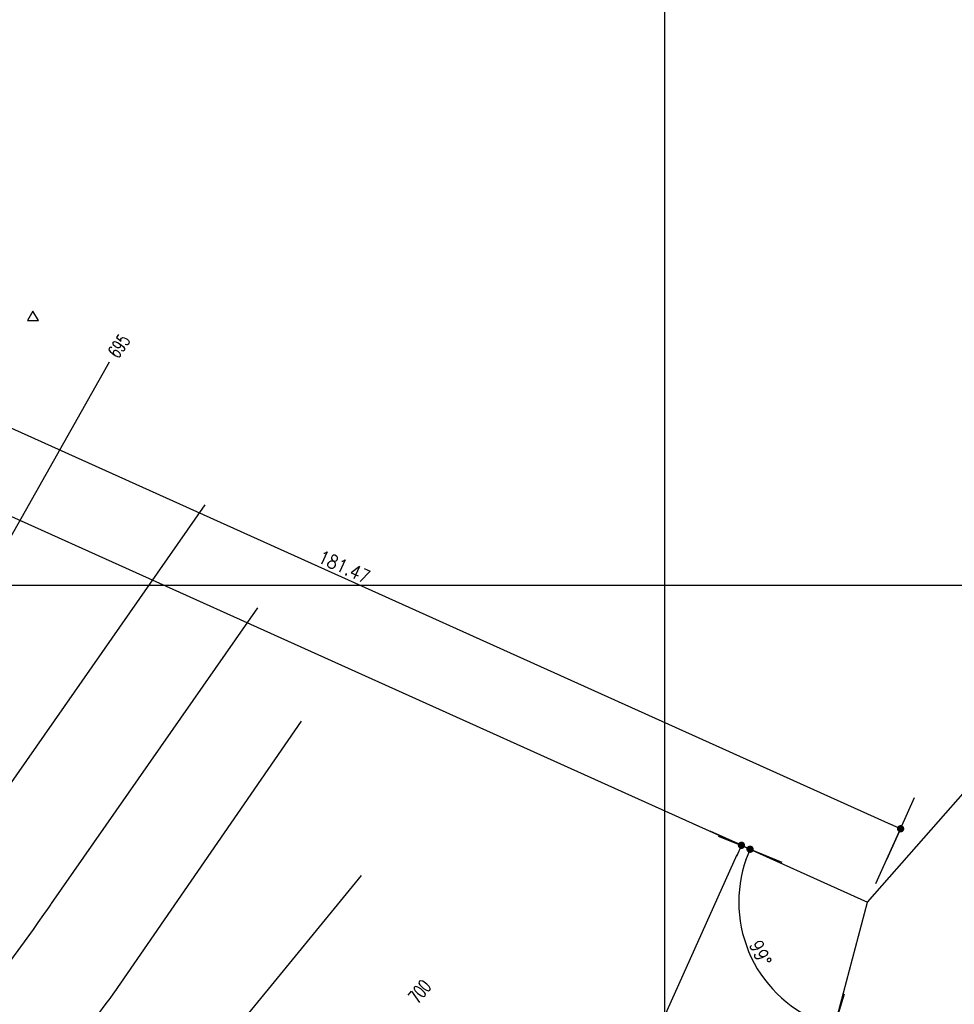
# Model space of a CAD drawing. Header units: millimetres. Extents: x 196436 to 199900, y 8705373 to 8708636.
# Tile 236 of 241: x 199505 to 199643, y 8707838 to 8707983. Entities that reach past the tile are written whole.
import ezdxf
from ezdxf.enums import TextEntityAlignment as Align

# ---------------------------------------------------------------- set-up
doc = ezdxf.new("R2010")
doc.units = ezdxf.units.MM
doc.header["$LTSCALE"] = 5
for name, color, linetype in [('$CURVAS1', 30, 'Continuous'), ('$CURVAS2', 40, 'Continuous'), ('CERCA', 3, 'CERCA_LINE'), ('DIM', 7, 'Continuous'), ('LCHAMADA', 3, 'Continuous'), ('MALHA', 9, 'Continuous'), ('TEXTO$CURVA', 2, 'Continuous'), ('TXT_COORD', 3, 'Continuous')]:
    doc.layers.add(name, color=color, linetype=linetype)
doc.styles.add('GEOSIS', font='ROMANS.SHX')
doc.styles.add('ROMANS', font='romans.shx', dxfattribs={"width": 0.85})
doc.linetypes.add('CERCA_LINE', pattern='A,0.5,-0.2,["X",Standard,S=0.1,R=0,X=-0.1,Y=-0.05],-0.25', length=0.95)
doc.dimstyles.new('COTA-500-EXTERNA', dxfattribs={"dimtxt": 2, "dimasz": 1.5, "dimexe": 0, "dimexo": 3, "dimgap": 0.5, "dimtad": 1, "dimzin": 4, "dimdsep": 46, "dimtxsty": 'ROMANS', "dimblk1": 'DOT1', "dimblk2": 'DOT1', "dimsah": 1, "dimcen": 0.2, "dimclrd": 256, "dimclre": 256, "dimclrt": 2, "dimadec": 0, "dimazin": 0, "dimtfac": 1, "dimtix": 1, "dimtmove": 2, "dimatfit": 3, "dimldrblk": 'DOT1', "dimfxl": 0, "dimtvp": 0.025, "dimtolj": 1, "dimtzin": 4, "dimlwd": -1, "dimlwe": -1, "dimarcsym": 0})

# ---------------------------------------------------------------- blocks, each defined once
blk = doc.blocks.new('DOT1')
for q in [(0, 3.36), (0, -3.36)]:
    blk.add_line((0, 0), q)
at = {"linetype": 'ByBlock'}
blk.add_line((0, 0), (-1.2, 0), dxfattribs=at)
at = {"color": 0, "linetype": 'ByBlock', "const_width": 0.36}
blk.add_lwpolyline([(-0.18, 0, 1), (0.18, 0, 1)], format="xyb", close=True, dxfattribs=at)
blk = doc.blocks.new('*D144')
at = {"layer": 'Defpoints', "color": 0}
for p in [(199629.98, 8707853.2, -1), (199160.46, 8707754.35, -1), (199553.97, 8707587.89), (199556.52, 8707575.91, -1), (199556.52, 8707575.91, -1)]:
    blk.add_point(p, dxfattribs=at)
at = {"layer": 'DIM'}
blk.add_arc((199556.52, 8707575.91), 12.25, 82.1817, 148.7264, dxfattribs=at)
at = {"layer": 'DIM', "xscale": 1.5, "yscale": 1.5, "zscale": 1.5}
for p, rotation in [((199559.66, 8707587.75), 348.6719272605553), ((199545.35, 8707580.94), 242.2361372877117)]:
    blk.add_blockref('DOT1', p, dxfattribs=dict(at, rotation=rotation))
at = {"layer": 'DIM', "color": 2, "insert": (199550.61, 8707588.32), "char_height": 2, "attachment_point": 5, "rotation": 25.454, "style": 'ROMANS'}
blk.add_mtext('\\A1;81°', dxfattribs=at)
blk = doc.blocks.new('*D145')
at = {"layer": 'Defpoints', "color": 0}
for p in [(199276.71, 8708012.37, -1), (199629.98, 8707853.2, -1), (199629.98, 8707853.2, -1), (199611.21, 8707850.27), (199556.52, 8707575.91, -1)]:
    blk.add_point(p, dxfattribs=at)
at = {"layer": 'DIM'}
blk.add_arc((199629.98, 8707853.2), 19, 160.2694, 250.6387, dxfattribs=at)
at = {"layer": 'DIM', "xscale": 1.5, "yscale": 1.5, "zscale": 1.5}
for p, rotation in [((199612.65, 8707861.01), 68.00762625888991), ((199625.12, 8707834.83), 342.9004382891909)]:
    blk.add_blockref('DOT1', p, dxfattribs=dict(at, rotation=rotation))
at = {"layer": 'DIM', "color": 2, "insert": (199614.18, 8707845.68), "char_height": 2, "attachment_point": 5, "rotation": 295.454, "style": 'ROMANS'}
blk.add_mtext('\\A1;99°', dxfattribs=at)
blk = doc.blocks.new('*D148')
at = {"layer": 'Defpoints', "color": 0}
for p in [(199452.2, 8707900.4), (199634.86, 8707864.03), (199629.98, 8707853.2, -1)]:
    blk.add_point(p, dxfattribs=at)
at = {"layer": 'DIM'}
for p, q in [((199453.44, 8707903.13), (199469.4, 8707938.58)), ((199470.77, 8707937.96), (199633.49, 8707864.65)), ((199631.21, 8707855.94), (199634.86, 8707864.03))]:
    blk.add_line(p, q, dxfattribs=at)
at = {"layer": 'DIM', "xscale": 1.5, "yscale": 1.5, "zscale": 1.5}
for p, rotation in [((199469.4, 8707938.58), 155.7458953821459), ((199634.86, 8707864.03), 335.7458953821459)]:
    blk.add_blockref('DOT1', p, dxfattribs=dict(at, rotation=rotation))
at = {"layer": 'DIM', "color": 2, "insert": (199552.75, 8707902.67), "char_height": 2, "attachment_point": 5, "rotation": 335.7459, "style": 'ROMANS'}
blk.add_mtext('\\A1;181.47', dxfattribs=at)
blk = doc.blocks.new('*D149')
at = {"layer": 'Defpoints', "color": 0}
for p in [(199276.71, 8708012.37, -1), (199276.71, 8708012.37, -1), (199278.88, 8707990.79), (199629.98, 8707853.2, -1), (199160.46, 8707754.35, -1)]:
    blk.add_point(p, dxfattribs=at)
at = {"layer": 'DIM'}
blk.add_arc((199276.71, 8708012.37), 21.69, 249.7088, 331.783, dxfattribs=at)
at = {"layer": 'DIM', "xscale": 1.5, "yscale": 1.5, "zscale": 1.5}
for p, rotation in [((199296.49, 8708003.46), 63.76443569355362), ((199267.8, 8707992.6), 157.7273550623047)]:
    blk.add_blockref('DOT1', p, dxfattribs=dict(at, rotation=rotation))
at = {"layer": 'DIM', "color": 2, "insert": (199283.86, 8707993.49), "char_height": 2, "attachment_point": 5, "rotation": 20.7459, "style": 'ROMANS'}
blk.add_mtext('\\A1;90°', dxfattribs=at)
blk = doc.blocks.new('*D150')
at = {"layer": 'Defpoints', "color": 0}
for p in [(199276.71, 8708012.37, -1), (199175.31, 8707765.04), (199160.46, 8707754.35, -1), (199160.46, 8707754.35, -1), (199556.52, 8707575.91, -1)]:
    blk.add_point(p, dxfattribs=at)
at = {"layer": 'DIM'}
blk.add_arc((199160.46, 8707754.35), 18.3, 340.4437, 61.0481, dxfattribs=at)
at = {"layer": 'DIM', "xscale": 1.5, "yscale": 1.5, "zscale": 1.5}
for p, rotation in [((199167.98, 8707771.04), 153.3969975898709), ((199177.14, 8707746.83), 248.0947931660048)]:
    blk.add_blockref('DOT1', p, dxfattribs=dict(at, rotation=rotation))
at = {"layer": 'DIM', "color": 2, "insert": (199178.97, 8707761.37), "char_height": 2, "attachment_point": 5, "rotation": 290.7459, "style": 'ROMANS'}
blk.add_mtext('\\A1;90°', dxfattribs=at)
blk = doc.blocks.new('*D152')
at = {"layer": 'Defpoints', "color": 0}
for p in [(199601.47, 8707866.05, -1), (199611.38, 8707861.59), (199558.58, 8707770.87)]:
    blk.add_point(p, dxfattribs=at)
at = {"layer": 'DIM'}
for p, q in [((199604.2, 8707864.82), (199611.38, 8707861.59)), ((199569.11, 8707767.77), (199610.76, 8707860.22)), ((199561.32, 8707769.63), (199568.49, 8707766.4))]:
    blk.add_line(p, q, dxfattribs=at)
at = {"layer": 'DIM', "xscale": 1.5, "yscale": 1.5, "zscale": 1.5}
for p, rotation in [((199611.38, 8707861.59), 65.74589538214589), ((199568.49, 8707766.4), 245.7458953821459)]:
    blk.add_blockref('DOT1', p, dxfattribs=dict(at, rotation=rotation))
at = {"layer": 'DIM', "color": 2, "insert": (199588.57, 8707814.61), "char_height": 2, "attachment_point": 5, "rotation": 65.7459, "style": 'ROMANS'}
blk.add_mtext('\\A1;104.40', dxfattribs=at)

msp = doc.modelspace()

# ---------------------------------------------------------------- linework, layer by layer
at = {"layer": '$CURVAS1'}
msp.add_polyline3d([(199518.097, 8707932.895, 695), (199488.053, 8707879.684, 695)], dxfattribs=at)
at = {"layer": '$CURVAS2'}
for points in [[(199532.184, 8707911.83, 696), (199500.3, 8707866.146, 696), (199500.289, 8707866.13, 696), (199499.931, 8707865.618, 696), (199498.93, 8707864.194, 696), (199497.007, 8707861.443, 696), (199495.418, 8707859.209, 696), (199494.072, 8707857.29, 696), (199491.91, 8707854.225, 696), (199491.137, 8707853.136, 696), (199488.398, 8707849.24, 696), (199488.206, 8707848.974, 696), (199487.279, 8707847.669, 696), (199485.257, 8707844.848, 696), (199484.848, 8707844.255, 696), (199482.293, 8707840.754, 696), (199481.254, 8707839.271, 696), (199479.322, 8707836.672, 696)], [(199539.958, 8707896.635, 697), (199509.525, 8707852.986, 697), (199509.464, 8707852.899, 697), (199509.253, 8707852.596, 697), (199508.931, 8707852.136, 697), (199508.383, 8707851.352, 697), (199507.564, 8707850.183, 697), (199506.844, 8707849.159, 697), (199504.615, 8707846.058, 697), (199503.249, 8707844.175, 697), (199501.632, 8707842.001, 697), (199499.543, 8707839.191, 697), (199498.628, 8707837.988, 697)], [(199546.433, 8707879.908, 698), (199518.751, 8707839.827, 698), (199518.71, 8707839.769, 698), (199518.159, 8707838.999, 698), (199517.581, 8707838.222, 698), (199515.118, 8707834.909, 698)], [(199555.26, 8707857.107, 699), (199527.143, 8707822.727, 699)]]:
    msp.add_polyline3d(points, dxfattribs=at)
at = {"layer": 'CERCA', "color": 2, "ltscale": 2}
for p in [(199276.71, 8708012.372), (199556.52, 8707575.905)]:
    msp.add_line(p, (199629.982, 8707853.205), dxfattribs=at)
at = {"layer": 'LCHAMADA'}
msp.add_lwpolyline([(199629.982, 8707853.205), (199646.615, 8707872.09), (199675.509, 8707872.09)], dxfattribs=at)
at = {"layer": 'MALHA'}
for p, q in [((199600, 8708300), (199600, 8706900)), ((199600, 8708300), (199600, 8706900)), ((199000, 8707900), (199900, 8707900))]:
    msp.add_line(p, q, dxfattribs=at)
at = {"layer": 'TXT_COORD'}
msp.add_lwpolyline([(199506.841, 8707940.442), (199506.039, 8707939.052), (199507.644, 8707939.052)], close=True, dxfattribs=at)

# ---------------------------------------------------------------- texts
at = {"layer": 'TEXTO$CURVA', "style": 'GEOSIS', "width": 0.65}
for s, rotation, p in [('695', 55.8068, (199520.845, 8707934.377, 347.5)), ('700', 50.7205, (199565.151, 8707838.986, 350))]:
    msp.add_text(s, height=2, rotation=rotation, dxfattribs=at).set_placement(p, align=Align.BOTTOM_CENTER)

# ---------------------------------------------------------------- dimensions: what is measured, and where the dimension line sits
at = {"layer": 'DIM'}
for base, line1, line2, picture, middle in [((199278.882, 8707990.79), ((199276.71, 8708012.372), (199629.982, 8707853.205)), ((199160.458, 8707754.352), (199276.71, 8708012.372)), '*D149', (199283.862, 8707993.49, 1)), ((199175.31, 8707765.043), ((199160.458, 8707754.352), (199276.71, 8708012.372)), ((199160.458, 8707754.352), (199556.52, 8707575.905)), '*D150', (199178.974, 8707761.366, 1)), ((199611.205, 8707850.27), ((199276.71, 8708012.372), (199629.982, 8707853.205)), ((199556.52, 8707575.905), (199629.982, 8707853.205)), '*D145', (199614.177, 8707845.681, 1)), ((199553.968, 8707587.887), ((199556.52, 8707575.905), (199629.982, 8707853.205)), ((199160.458, 8707754.352), (199556.52, 8707575.905)), '*D144', (199550.61, 8707588.321, 1))]:
    dim = msp.add_angular_dim_2l(base=base, line1=line1, line2=line2, dimstyle='COTA-500-EXTERNA', dxfattribs=at)
    dim.commit()
    dim.dimension.update_dxf_attribs({"geometry": picture, "text_midpoint": middle})
for base, p1, p2, angle, picture, middle in [((199634.86, 8707864.031, 1), (199452.203, 8707900.399, 1), (199629.982, 8707853.205), 335.7459, '*D148', (199552.748, 8707902.672, 1)), ((199611.376, 8707861.588, 1), (199558.583, 8707770.866, 1), (199601.469, 8707866.051), 65.7459, '*D152', (199588.565, 8707814.611, 1))]:
    dim = msp.add_linear_dim(base=base, p1=p1, p2=p2, angle=angle, dimstyle='COTA-500-EXTERNA', dxfattribs=at)
    dim.commit()
    dim.dimension.update_dxf_attribs({"geometry": picture, "text_midpoint": middle})

doc.saveas('drawing.dxf')
